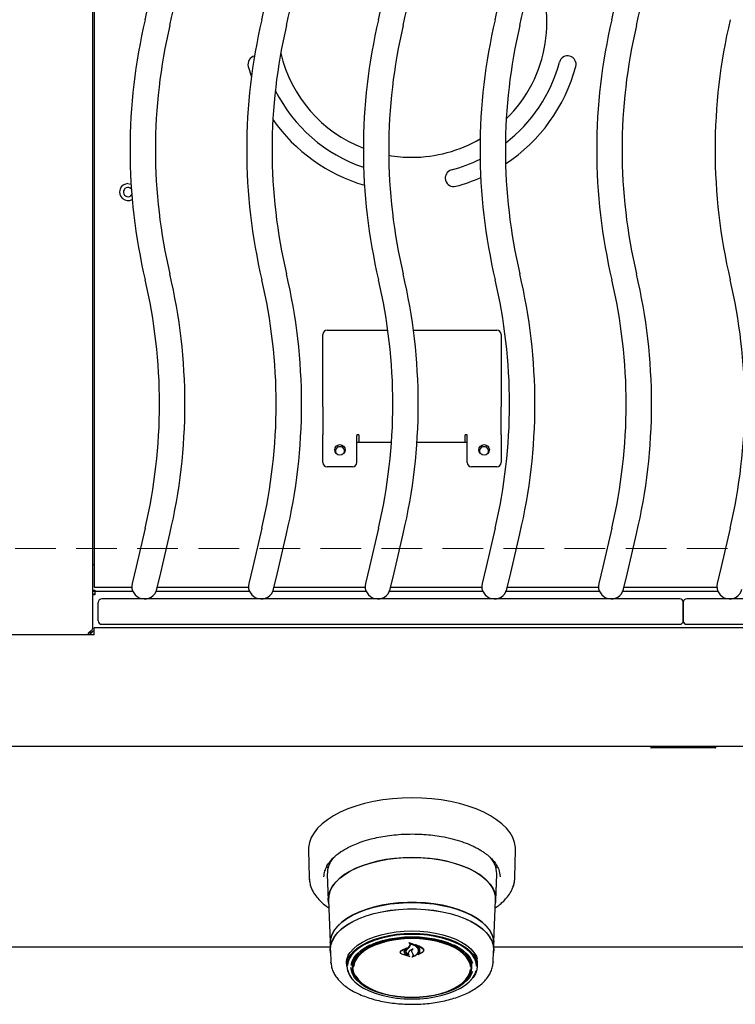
# Model space of a CAD drawing. Header units: inches. Extents: x 35 to 165, y 14 to 119.
# Tile 16 of 39: x 58 to 68, y 68 to 83. Entities that reach past the tile are written whole.
import ezdxf

# ---------------------------------------------------------------- set-up
doc = ezdxf.new("R2010")
doc.units = ezdxf.units.IN
doc.header["$LTSCALE"] = 12
doc.header["$MEASUREMENT"] = 0
doc.linetypes.add('HIDDEN', pattern=[0.075, 0.05, -0.025])
doc.layers.add('FORMAT', color=7, linetype='Continuous')

msp = doc.modelspace()

# ---------------------------------------------------------------- linework, layer by layer
at = {"color": 7, "linetype": 'Continuous', "lineweight": 25}
for p, q in [((58.6008, 91.9085), (58.6008, 74.0333)), ((58.6253, 91.2286), (58.6253, 74.7131)), ((60.898, 82.3238), (60.9448, 82.1693)), ((62.0628, 78.4352), (62.9564, 78.4352)), ((63.3338, 78.4352), (64.5628, 78.4352)), ((62.0003, 77.3538), (62.0003, 78.3727)), ((64.6253, 78.3727), (64.6253, 77.3538)), ((62.0003, 77.3043), (62.0003, 77.3538)), ((62.0003, 77.3043), (62.0003, 76.8892)), ((64.6253, 77.3538), (64.6253, 77.3043)), ((64.6253, 76.8892), (64.6253, 77.3043)), ((62.0003, 76.8751), (62.0003, 76.8892)), ((62.0003, 76.4812), (62.0003, 76.8751)), ((62.5303, 76.8892), (62.5003, 76.8892)), ((62.5003, 76.8892), (62.5003, 76.8751)), ((62.5003, 76.4812), (62.5003, 76.8751)), ((62.5303, 76.8892), (62.5303, 76.7834)), ((64.1253, 76.8892), (64.0953, 76.8892)), ((64.0953, 76.7834), (64.0953, 76.8892)), ((64.1253, 76.8751), (64.1253, 76.8892)), ((64.1253, 76.4812), (64.1253, 76.8751)), ((64.6253, 76.8892), (64.6253, 76.8751)), ((64.6253, 76.8751), (64.6253, 76.4812)), ((62.5003, 76.7834), (63.0111, 76.7834)), ((63.386, 76.7834), (64.1253, 76.7834)), ((62.4378, 76.4187), (62.0628, 76.4187)), ((64.5628, 76.4187), (64.1878, 76.4187)), ((59.3783, 75.5137), (59.2441, 74.9431)), ((59.6081, 74.8574), (59.7424, 75.428)), ((61.0983, 75.5137), (60.9641, 74.9431)), ((61.3281, 74.8574), (61.4624, 75.428)), ((62.8183, 75.5137), (62.6841, 74.9431)), ((63.0481, 74.8574), (63.1824, 75.428)), ((64.5383, 75.5137), (64.4041, 74.9431)), ((64.7681, 74.8574), (64.9024, 75.428)), ((66.2583, 75.5137), (66.1241, 74.9431)), ((66.4881, 74.8574), (66.6224, 75.428)), ((68.0033, 75.5137), (67.8691, 74.9431)), ((58.6208, 74.9709), (58.6008, 74.9709)), ((58.6253, 74.9709), (58.6208, 74.9709)), ((59.2441, 74.9431), (59.1868, 74.6997)), ((60.9641, 74.9431), (60.9068, 74.6997)), ((62.6841, 74.9431), (62.6268, 74.6997)), ((64.4041, 74.9431), (64.3468, 74.6997)), ((66.1241, 74.9431), (66.0668, 74.6997)), ((67.8691, 74.9431), (67.8118, 74.6997)), ((59.5509, 74.614), (59.6081, 74.8574)), ((61.2709, 74.614), (61.3281, 74.8574)), ((62.9909, 74.614), (63.0481, 74.8574)), ((64.7109, 74.614), (64.7681, 74.8574)), ((66.4309, 74.614), (66.4881, 74.8574)), ((58.6253, 74.7131), (58.6253, 74.6431)), ((58.6008, 74.6014), (58.6383, 74.6014)), ((58.6008, 74.5948), (58.6383, 74.5948)), ((58.6383, 74.5285), (58.6008, 74.5285)), ((58.6253, 74.6431), (59.1823, 74.6431)), ((58.6333, 74.5806), (58.6383, 74.5806)), ((58.6333, 74.5426), (58.6383, 74.5426)), ((58.6383, 74.6014), (58.6383, 74.5972)), ((58.6383, 74.5972), (58.6383, 74.5806)), ((58.6383, 74.5806), (58.6383, 74.5327)), ((59.1981, 74.5806), (58.6383, 74.5806)), ((58.6383, 74.5327), (58.6383, 74.5285)), ((60.9181, 74.5806), (59.5396, 74.5806)), ((59.5577, 74.6431), (60.9023, 74.6431)), ((62.6381, 74.5806), (61.2596, 74.5806)), ((61.2777, 74.6431), (62.6223, 74.6431)), ((64.3581, 74.5806), (62.9796, 74.5806)), ((62.9977, 74.6431), (64.3423, 74.6431)), ((66.0781, 74.5806), (64.6996, 74.5806)), ((64.7177, 74.6431), (66.0623, 74.6431)), ((67.8231, 74.5806), (66.4196, 74.5806)), ((66.4377, 74.6431), (67.8073, 74.6431)), ((58.6878, 74.1459), (58.6878, 74.4199)), ((67.2628, 74.4699), (58.7378, 74.4699)), ((67.3128, 74.4199), (67.3128, 74.1459)), ((67.3128, 74.1459), (67.3128, 74.4199)), ((75.8878, 74.4699), (67.3628, 74.4699)), ((58.7378, 74.0959), (67.2628, 74.0959)), ((67.3628, 74.0959), (75.8878, 74.0959)), ((58.6253, 73.9421), (56.6253, 73.9421)), ((58.5628, 73.9858), (58.5628, 73.9421)), ((58.5831, 73.9645), (58.5628, 73.9645)), ((58.5658, 73.9421), (58.5697, 73.9451)), ((58.5753, 73.9859), (58.5753, 73.9957)), ((58.5753, 73.9859), (58.6001, 73.9859)), ((58.5753, 73.9793), (58.5753, 73.9859)), ((58.5753, 73.9793), (58.5947, 73.9793)), ((76.0003, 74.0421), (58.6253, 74.0421)), ((58.6253, 73.9831), (58.6253, 74.0421)), ((58.6253, 73.9421), (58.6253, 73.9831)), ((78.0628, 72.2921), (56.5628, 72.2921)), ((66.8324, 72.2921), (66.8324, 72.2791)), ((66.8773, 72.2721), (66.8394, 72.2721)), ((67.0707, 72.2721), (66.8773, 72.2721)), ((67.1045, 72.2721), (67.0755, 72.2721)), ((67.1951, 72.2721), (67.1045, 72.2721)), ((67.1091, 72.2791), (67.1091, 72.2921)), ((67.2203, 72.2721), (67.1951, 72.2721)), ((67.197, 72.2791), (67.197, 72.2921)), ((67.5002, 72.2721), (67.2203, 72.2721)), ((67.4602, 72.2791), (67.4602, 72.2921)), ((67.7383, 72.2721), (67.5002, 72.2721)), ((67.7846, 72.2721), (67.7383, 72.2721)), ((67.7916, 72.2791), (67.7916, 72.2921)), ((61.7867, 70.7663), (61.7949, 70.3614)), ((64.8308, 70.3614), (64.839, 70.7663)), ((64.4886, 70.6363), (64.486, 70.6341)), ((62.0708, 70.5045), (62.0564, 70.5313)), ((64.5693, 70.5313), (64.5552, 70.5051)), ((61.7949, 70.3614), (61.8077, 70.2825)), ((62.0631, 70.4057), (62.0784, 70.0274)), ((64.5473, 70.0274), (64.5626, 70.4057)), ((64.5626, 70.4057), (64.5628, 70.4183)), ((64.601, 70.4336), (64.6104, 70.3725)), ((62.0806, 70.027), (62.1052, 69.4148)), ((64.5204, 69.4148), (64.5451, 70.027)), ((62.1064, 69.3332), (56.6218, 69.3332)), ((62.1045, 69.3785), (62.1083, 69.285)), ((62.1106, 69.2851), (62.1178, 69.1066)), ((63.1546, 69.2859), (63.2467, 69.3302)), ((63.1561, 69.2815), (63.234, 69.3191)), ((63.1992, 69.2684), (63.1992, 69.2757)), ((63.2352, 69.3181), (63.2074, 69.2935)), ((63.2478, 69.3291), (63.2355, 69.3201)), ((63.2355, 69.3185), (63.2355, 69.3237)), ((63.2366, 69.293), (63.2688, 69.3294)), ((63.267, 69.3357), (63.2845, 69.3626)), ((63.2688, 69.3294), (63.2864, 69.355)), ((63.2743, 69.3962), (63.2743, 69.3868)), ((63.2845, 69.3626), (63.2863, 69.3721)), ((63.3702, 69.3678), (63.3702, 69.3601)), ((63.4065, 69.2794), (63.4065, 69.2824)), ((63.4831, 69.2866), (63.4831, 69.2904)), ((64.5079, 69.1066), (64.5151, 69.2851)), ((64.5174, 69.285), (64.5212, 69.3785)), ((70.1064, 69.3332), (64.5193, 69.3332)), ((63.142, 69.2621), (63.142, 69.2597)), ((63.2777, 69.1955), (63.1626, 69.233)), ((63.2694, 69.1994), (63.1638, 69.233)), ((63.226, 69.27), (63.226, 69.2677)), ((63.2261, 69.2248), (63.2704, 69.2004)), ((63.2275, 69.2258), (63.2787, 69.1965)), ((63.2618, 69.2261), (63.2618, 69.2262)), ((63.3185, 69.247), (63.3096, 69.2667)), ((63.3204, 69.2464), (63.3115, 69.265)), ((63.3302, 69.2238), (63.3185, 69.247)), ((63.3321, 69.2242), (63.3204, 69.2464)), ((63.3321, 69.2147), (63.3321, 69.2259)), ((63.4676, 69.2585), (63.3994, 69.2196)), ((63.4047, 69.2243), (63.4047, 69.2241)), ((63.466, 69.2571), (63.4062, 69.2237)), ((62.1183, 69.0977), (62.1178, 69.1066)), ((62.3475, 69.0996), (62.3477, 69.1094)), ((62.3487, 69.0883), (62.3485, 69.098)), ((62.3487, 69.0883), (62.3503, 69.0463)), ((62.4378, 69.0863), (62.4416, 69.127)), ((62.438, 69.0775), (62.4378, 69.0863)), ((62.438, 69.0775), (62.44, 69.0291)), ((64.1857, 69.0291), (64.1877, 69.0775)), ((64.2754, 69.0463), (64.277, 69.0883)), ((64.5081, 69.1186), (64.5079, 69.1066))]:
    msp.add_line(p, q, dxfattribs=at)
at = {"color": 7, "linetype": 'Continuous', "lineweight": 25, "flags": 128}
for points in [[(59.1253, 80.5959), (59.1681, 80.5883), (59.1712, 80.5872)], [(64.839, 70.7663), (64.8378, 70.8052), (64.8248, 70.8779), (64.7981, 70.9496), (64.7578, 71.0197), (64.7042, 71.0875), (64.638, 71.1525), (64.5597, 71.214), (64.47, 71.2715), (64.3697, 71.3245), (64.2597, 71.3724), (64.1411, 71.4149), (64.015, 71.4515), (63.8824, 71.4819), (63.7446, 71.5059), (63.6029, 71.5231), (63.4585, 71.5336), (63.3128, 71.537), (63.1671, 71.5336), (63.0228, 71.5231), (62.8811, 71.5059), (62.7433, 71.4819), (62.6107, 71.4515), (62.4846, 71.4149), (62.366, 71.3724), (62.256, 71.3245), (62.1557, 71.2715), (62.066, 71.214), (61.9877, 71.1525), (61.9215, 71.0875), (61.8679, 71.0197), (61.8276, 70.9496), (61.8009, 70.8779), (61.7879, 70.8052), (61.7867, 70.7663)], [(62.082, 69.9907), (62.0781, 70.0398), (62.0851, 70.1054), (62.106, 70.1703), (62.1406, 70.2337), (62.1885, 70.2949), (62.2491, 70.3532), (62.3217, 70.408), (62.4056, 70.4586), (62.4998, 70.5044), (62.6031, 70.545), (62.7146, 70.5799), (62.8328, 70.6086), (62.9564, 70.6309), (63.0841, 70.6465), (63.2143, 70.6552), (63.3457, 70.657), (63.4767, 70.6517), (63.6059, 70.6396), (63.7317, 70.6206), (63.8528, 70.595), (63.9678, 70.5632), (64.0753, 70.5254), (64.1742, 70.4821), (64.2634, 70.4339), (64.3418, 70.3811), (64.4085, 70.3245), (64.4628, 70.2646), (64.5041, 70.2023), (64.5319, 70.138), (64.5458, 70.0727), (64.5458, 70.007), (64.5437, 69.9907)], [(63.3128, 70.6557), (63.1818, 70.6522), (63.0523, 70.6417), (62.9257, 70.6245), (62.8035, 70.6006), (62.6871, 70.5703), (62.5778, 70.5341), (62.4768, 70.4922), (62.3853, 70.4452), (62.3043, 70.3936), (62.2347, 70.338), (62.1773, 70.279), (62.1328, 70.2173), (62.1017, 70.1536), (62.0842, 70.0886), (62.0806, 70.027)], [(64.5451, 70.027), (64.5415, 70.0886), (64.524, 70.1536), (64.4929, 70.2173), (64.4484, 70.279), (64.391, 70.338), (64.3214, 70.3936), (64.2404, 70.4452), (64.1489, 70.4922), (64.0479, 70.5341), (63.9386, 70.5703), (63.8221, 70.6006), (63.7, 70.6245), (63.5734, 70.6417), (63.4439, 70.6522), (63.3128, 70.6557)], [(61.7949, 70.3614), (61.7963, 70.3357), (61.8052, 70.2806)], [(64.8035, 70.2256), (64.8231, 70.2925), (64.8308, 70.3614)], [(64.5212, 69.3785), (64.5214, 69.3907), (64.5143, 69.456), (64.4932, 69.5206), (64.4581, 69.5837), (64.4097, 69.6444), (64.3484, 69.7022), (64.275, 69.7564), (64.1903, 69.8063), (64.0953, 69.8513), (63.9911, 69.8909), (63.879, 69.9246), (63.7602, 69.9521), (63.6362, 69.973), (63.5084, 69.987), (63.3783, 69.9941), (63.2474, 69.9941), (63.1173, 69.987), (62.9895, 69.973), (62.8655, 69.9521), (62.7467, 69.9246), (62.6346, 69.8909), (62.5304, 69.8513), (62.4354, 69.8063), (62.3507, 69.7564), (62.2773, 69.7022), (62.216, 69.6444), (62.1675, 69.5837), (62.1325, 69.5206), (62.1114, 69.456), (62.1043, 69.3907), (62.1045, 69.3785)], [(62.1068, 69.4043), (62.1136, 69.4551), (62.1347, 69.5195), (62.1696, 69.5825), (62.218, 69.6431), (62.2792, 69.7008), (62.3525, 69.7549), (62.437, 69.8047), (62.5319, 69.8496), (62.6359, 69.8891), (62.7478, 69.9228), (62.8663, 69.9502), (62.9901, 69.9711), (63.1177, 69.9851), (63.2475, 69.9922), (63.3782, 69.9922), (63.508, 69.9851), (63.6356, 69.9711), (63.7594, 69.9502), (63.8779, 69.9228), (63.9898, 69.8891), (64.0938, 69.8496), (64.1887, 69.8047), (64.2732, 69.7549), (64.3465, 69.7008), (64.4077, 69.6431), (64.456, 69.5825), (64.491, 69.5195), (64.5121, 69.4551), (64.5187, 69.4079)], [(62.1121, 69.2479), (62.1081, 69.2972), (62.1151, 69.3623), (62.1362, 69.4267), (62.1711, 69.4895), (62.2194, 69.5501), (62.2805, 69.6077), (62.3537, 69.6617), (62.4382, 69.7114), (62.5329, 69.7563), (62.6367, 69.7958), (62.7485, 69.8294), (62.8669, 69.8568), (62.9905, 69.8776), (63.1179, 69.8916), (63.2476, 69.8987), (63.3781, 69.8987), (63.5078, 69.8916), (63.6352, 69.8776), (63.7588, 69.8568), (63.8772, 69.8294), (63.989, 69.7958), (64.0928, 69.7563), (64.1875, 69.7114), (64.272, 69.6617), (64.3452, 69.6077), (64.4063, 69.5501), (64.4546, 69.4895), (64.4895, 69.4267), (64.5106, 69.3623), (64.5176, 69.2972), (64.5136, 69.2479)], [(62.1106, 69.2851), (62.1103, 69.2972), (62.1174, 69.3622), (62.1385, 69.4264), (62.1733, 69.4892), (62.2215, 69.5496), (62.2825, 69.6072), (62.3555, 69.661), (62.4398, 69.7107), (62.5344, 69.7554), (62.638, 69.7948), (62.7496, 69.8284), (62.8678, 69.8557), (62.9911, 69.8765), (63.1183, 69.8905), (63.2477, 69.8975), (63.378, 69.8975), (63.5074, 69.8905), (63.6346, 69.8765), (63.7579, 69.8557), (63.8761, 69.8284), (63.9877, 69.7948), (64.0913, 69.7554), (64.1859, 69.7107), (64.2702, 69.661), (64.3432, 69.6072), (64.4042, 69.5496), (64.4524, 69.4892), (64.4872, 69.4264), (64.5083, 69.3622), (64.5153, 69.2972), (64.5151, 69.2851)], [(62.3684, 69.2086), (62.3995, 69.2571), (62.4479, 69.3108), (62.5089, 69.3613), (62.5817, 69.4077), (62.6651, 69.4495), (62.7579, 69.4858), (62.8589, 69.5163), (62.9664, 69.5406), (63.0791, 69.5581), (63.1951, 69.5687), (63.3128, 69.5723), (63.4306, 69.5687), (63.5466, 69.5581), (63.6592, 69.5406), (63.7668, 69.5163), (63.8678, 69.4858), (63.9606, 69.4495), (64.044, 69.4077), (64.1168, 69.3613), (64.1778, 69.3108), (64.2262, 69.2571), (64.2613, 69.2007), (64.2749, 69.1686)], [(62.3501, 69.056), (62.3572, 69.1141), (62.3781, 69.1712), (62.4127, 69.2267), (62.4604, 69.2797), (62.5206, 69.3295), (62.5923, 69.3752), (62.6745, 69.4163), (62.766, 69.4522), (62.8655, 69.4823), (62.9715, 69.5061), (63.0825, 69.5234), (63.1968, 69.5339), (63.3128, 69.5374), (63.4289, 69.5339), (63.5432, 69.5234), (63.6542, 69.5061), (63.7602, 69.4823), (63.8597, 69.4522), (63.9512, 69.4163), (64.0334, 69.3752), (64.1051, 69.3295), (64.1653, 69.2797), (64.213, 69.2267), (64.2476, 69.1712), (64.2685, 69.1141), (64.2755, 69.056), (64.2685, 68.998), (64.2476, 68.9409), (64.213, 68.8854), (64.1653, 68.8324), (64.1456, 68.8146)], [(63.3128, 69.5229), (63.198, 69.5194), (63.0848, 69.5091), (62.9749, 69.492), (62.8699, 69.4683), (62.7714, 69.4386), (62.6808, 69.4031), (62.5994, 69.3624), (62.5284, 69.3171), (62.4689, 69.2678), (62.4217, 69.2154), (62.3874, 69.1604), (62.3667, 69.1038), (62.3603, 69.0624)], [(62.4151, 69.0659), (62.4151, 69.0659), (62.4292, 69.122), (62.4573, 69.1767), (62.4989, 69.2292), (62.5533, 69.2787), (62.6197, 69.3244), (62.6971, 69.3656), (62.7841, 69.4016), (62.8795, 69.4318), (62.9817, 69.4559), (63.0891, 69.4733), (63.2001, 69.4839), (63.3128, 69.4875)], [(62.5494, 68.8262), (62.5388, 68.836), (62.4935, 68.8872), (62.4617, 68.9408), (62.4438, 68.996), (62.4402, 69.0519), (62.451, 69.1076), (62.4759, 69.1621), (62.5145, 69.2146), (62.5663, 69.2642), (62.6303, 69.3101), (62.7055, 69.3515), (62.7907, 69.3878), (62.8844, 69.4183), (62.9852, 69.4426), (63.0914, 69.4602), (63.2012, 69.4709), (63.3128, 69.4745)], [(64.1758, 69.0479), (64.1727, 69.0697), (64.155, 69.1244), (64.1235, 69.1774), (64.0787, 69.228), (64.0213, 69.2754), (63.9523, 69.3186), (63.8728, 69.3571), (63.7841, 69.3902), (63.6877, 69.4174), (63.585, 69.4382), (63.478, 69.4522), (63.3682, 69.4593), (63.2575, 69.4593), (63.1477, 69.4522), (63.0406, 69.4382), (62.938, 69.4174), (62.8416, 69.3902), (62.7529, 69.3571), (62.6734, 69.3186), (62.6044, 69.2754), (62.547, 69.228), (62.5022, 69.1774), (62.4707, 69.1244), (62.453, 69.0697), (62.4496, 69.0447)], [(64.2658, 69.0543), (64.259, 69.1038), (64.2383, 69.1604), (64.204, 69.2154), (64.1568, 69.2678), (64.0973, 69.3171), (64.0263, 69.3624), (63.9449, 69.4031), (63.8543, 69.4386), (63.7558, 69.4683), (63.6508, 69.492), (63.5409, 69.5091), (63.4277, 69.5194), (63.3128, 69.5229)], [(63.3128, 69.4875), (63.4256, 69.4839), (63.5366, 69.4733), (63.644, 69.4559), (63.7462, 69.4318), (63.8416, 69.4016), (63.9286, 69.3656), (64.006, 69.3244), (64.0724, 69.2787), (64.1268, 69.2292), (64.1684, 69.1767), (64.1965, 69.122), (64.204, 69.099)], [(63.3128, 69.4745), (63.4245, 69.4709), (63.5343, 69.4602), (63.6405, 69.4426), (63.7413, 69.4183), (63.835, 69.3878), (63.9202, 69.3515), (63.9954, 69.3101), (64.0594, 69.2642), (64.1112, 69.2146), (64.1498, 69.1621), (64.1747, 69.1076), (64.1854, 69.0519), (64.1819, 68.996), (64.164, 68.9408), (64.1322, 68.8872), (64.0869, 68.836), (64.0763, 68.8262)], [(62.6901, 69.3623), (62.6305, 69.3297), (62.5651, 69.2847), (62.5115, 69.2359), (62.4706, 69.1842), (62.4429, 69.1304), (62.429, 69.0752), (62.429, 69.0196), (62.4429, 68.9644), (62.4706, 68.9106), (62.5115, 68.8589), (62.5651, 68.8101), (62.5941, 68.7887)], [(64.0316, 68.7887), (64.0606, 68.8101), (64.1142, 68.8589), (64.1551, 68.9106), (64.1828, 68.9644), (64.1967, 69.0196), (64.1967, 69.0752), (64.1828, 69.1304), (64.1551, 69.1842), (64.1142, 69.2359), (64.0606, 69.2847), (63.9952, 69.3297), (63.9356, 69.3623)], [(62.3485, 69.098), (62.3555, 69.1561), (62.3734, 69.2069)], [(62.3647, 68.9977), (62.3667, 68.9889), (62.3874, 68.9323), (62.4217, 68.8774), (62.4689, 68.8249), (62.5284, 68.7756), (62.5994, 68.7303), (62.6808, 68.6896), (62.7714, 68.6542), (62.8699, 68.6244), (62.9749, 68.6008), (63.0848, 68.5836), (63.198, 68.5733), (63.3128, 68.5698), (63.4277, 68.5733), (63.5409, 68.5836), (63.6508, 68.6008), (63.7558, 68.6244), (63.8543, 68.6542), (63.9449, 68.6896), (64.0263, 68.7303), (64.0973, 68.7756), (64.1568, 68.8249), (64.204, 68.8774), (64.2383, 68.9323), (64.259, 68.9887)], [(64.204, 68.9763), (64.1965, 68.9534), (64.1684, 68.8987), (64.1268, 68.8462), (64.0724, 68.7967), (64.006, 68.751), (63.9286, 68.7098), (63.8416, 68.6738), (63.7462, 68.6436), (63.644, 68.6195), (63.5366, 68.6021), (63.4256, 68.5915), (63.3128, 68.5879), (63.2001, 68.5915), (63.0891, 68.6021), (62.9817, 68.6195), (62.8795, 68.6436), (62.7841, 68.6738), (62.6971, 68.7098), (62.6197, 68.751), (62.5533, 68.7967), (62.4989, 68.8462), (62.4573, 68.8987), (62.4292, 68.9534), (62.4151, 69.0095), (62.4133, 69.0349)], [(62.4291, 69.0767), (62.4358, 69.0327), (62.441, 69.015)], [(63.3128, 68.5963), (63.4233, 68.5999), (63.532, 68.6105), (63.637, 68.6279), (63.7367, 68.6519), (63.8295, 68.6821), (63.9138, 68.718), (63.9882, 68.759), (64.0515, 68.8044), (64.1027, 68.8534), (64.141, 68.9054), (64.1656, 68.9593), (64.1756, 69.0067)], [(64.1841, 69.127), (64.1878, 69.0863), (64.1877, 69.0775)], [(64.1847, 69.015), (64.1899, 69.0327), (64.1966, 69.0767)], [(62.4827, 68.9088), (62.4847, 68.9054), (62.5229, 68.8534), (62.5741, 68.8044), (62.6375, 68.759), (62.7119, 68.718), (62.7962, 68.6821), (62.889, 68.6519), (62.9887, 68.6279), (63.0937, 68.6105), (63.2024, 68.5999), (63.3128, 68.5963)]]:
    msp.add_lwpolyline(points, dxfattribs=at)
at = {"color": 7, "linetype": 'Continuous', "lineweight": 25}
for centre in [(62.2503, 76.6687), (64.3753, 76.6687)]:
    msp.add_circle(centre, 0.0775, dxfattribs=at)
for centre, radius, start, end in [((51.5904, 84.8459), 8.3745, 346.76135, 13.23865), ((53.3104, 84.8459), 8.3745, 346.76135, 13.23865), ((55.0304, 84.8459), 8.3745, 346.76135, 13.23865), ((56.7504, 84.8459), 8.3745, 346.76135, 13.23865), ((58.4704, 84.8459), 8.3745, 346.76135, 13.23865), ((51.5904, 84.8459), 8.0005, 346.76135, 13.23865), ((53.3104, 84.8459), 8.0005, 346.76135, 13.23865), ((55.0304, 84.8459), 8.0005, 346.76135, 13.23865), ((56.7504, 84.8459), 8.0005, 346.76135, 13.23865), ((58.4704, 84.8459), 8.0005, 346.76135, 13.23865), ((63.3128, 82.9709), 1.987, 314.38519, 27.77143), ((67.5303, 81.0959), 8.3745, 166.76135, 193.23865), ((67.5303, 81.0959), 8.0005, 166.76135, 193.23865), ((69.2503, 81.0959), 8.3745, 166.76135, 193.23865), ((69.2503, 81.0959), 8.0005, 166.76135, 193.23865), ((70.9703, 81.0959), 8.3745, 166.76135, 193.23865), ((70.9703, 81.0959), 8.0005, 166.76135, 193.23865), ((72.6903, 81.0959), 8.3745, 166.76135, 193.23865), ((72.6903, 81.0959), 8.0005, 166.76135, 193.23865), ((74.4103, 81.0959), 8.3745, 166.76135, 193.23865), ((74.4103, 81.0959), 8.0005, 166.76135, 193.23865), ((76.1553, 81.0959), 8.3745, 166.76135, 193.23865), ((63.3128, 82.9709), 1.987, 193.10601, 248.84594), ((61.0188, 82.3562), 0.125, 103.0318, 195), ((63.3128, 82.9709), 2.25, 307.75028, 345), ((65.6069, 82.3562), 0.125, 345, 165), ((63.3128, 82.9709), 2.5, 303.49537, 345), ((63.3128, 82.9709), 2.25, 206.41026, 251.52277), ((63.3128, 82.9709), 2.5, 214.88764, 253.72468), ((63.3128, 82.9709), 1.987, 270, 300.36499), ((63.3128, 82.9709), 1.987, 260.06982, 270), ((63.3128, 82.9709), 2.25, 285, 296.50305), ((63.9275, 80.6768), 0.125, 105, 285), ((63.3128, 82.9709), 2.5, 285, 293.90309), ((59.1253, 80.4709), 0.125, 90, 300.03477), ((59.1253, 80.4709), 0.068, 42.07286, 326.43266), ((51.5904, 77.3459), 8.0005, 346.76135, 13.23865), ((51.5904, 77.3459), 8.3745, 346.76135, 13.23865), ((53.3104, 77.3459), 8.0005, 346.76135, 13.23865), ((53.3104, 77.3459), 8.3745, 346.76135, 13.23865), ((55.0304, 77.3459), 8.0005, 346.76135, 13.23865), ((55.0304, 77.3459), 8.3745, 346.76135, 13.23865), ((56.7504, 77.3459), 8.0005, 346.76135, 13.23865), ((56.7504, 77.3459), 8.3745, 346.76135, 13.23865), ((58.4704, 77.3459), 8.0005, 346.76135, 13.23865), ((58.4704, 77.3459), 8.3745, 346.76135, 13.23865), ((60.2154, 77.3459), 8.0005, 346.76135, 13.23865), ((62.0628, 78.3727), 0.0625, 90, 180), ((64.5628, 78.3727), 0.0625, 0, 90), ((62.2503, 76.6483), 0.0675, 338.06455, 201.93545), ((64.3753, 76.6483), 0.0675, 338.06456, 201.93544), ((62.0628, 76.4812), 0.0625, 180, 270), ((62.4378, 76.4812), 0.0625, 270, 0), ((64.1878, 76.4812), 0.0625, 180, 270), ((64.5628, 76.4812), 0.0625, 270, 0), ((59.3688, 74.6569), 0.187, 166.76135, 346.76135), ((61.0888, 74.6569), 0.187, 166.76135, 346.76135), ((62.8088, 74.6569), 0.187, 166.76135, 346.76135), ((64.5288, 74.6569), 0.187, 166.76135, 346.76135), ((66.2488, 74.6569), 0.187, 166.76135, 346.76135), ((67.9938, 74.6569), 0.187, 166.76135, 346.76135), ((58.6333, 74.5226), 0.058, 90, 124.07965), ((58.6333, 74.5226), 0.02, 90, 162.93981), ((58.7378, 74.4199), 0.05, 90, 180), ((67.2628, 74.4199), 0.05, 0, 90), ((67.3628, 74.4199), 0.05, 90, 180), ((58.7378, 74.1459), 0.05, 180, 270), ((67.2628, 74.1459), 0.05, 270, 0), ((67.3628, 74.1459), 0.05, 180, 270), ((58.5563, 73.9586), 0.019, 135, 239.88288), ((66.8394, 72.2791), 0.007, 180, 270), ((67.7846, 72.2791), 0.007, 270, 0), ((62.4377, 70.4082), 0.3746, 138.54183, 180.38011), ((64.1829, 70.4058), 0.3802, 1.87807, 41.98728), ((60.4698, 71.6495), 3.6302, 319.61207, 320.40344), ((63.9825, 69.09), 0.2946, 359.66019, 46.90003), ((64.0062, 69.0976), 0.2715, 354.11026, 39.33866), ((62.6814, 69.0785), 0.332, 183.88649, 232.6751)]:
    msp.add_arc(centre, radius, start, end, dxfattribs=at)
for points, knots in [([(58.6008, 74.0333), (58.6008, 74.0281), (58.5993, 74.023), (58.5935, 74.0128), (58.5892, 74.0077), (58.5785, 73.9975), (58.5721, 73.9924), (58.558, 73.9822), (58.5504, 73.9771), (58.5428, 73.972)], [0, 0, 0, 0, 0.25, 0.25, 0.5, 0.5, 0.75, 0.75, 1, 1, 1, 1]), ([(58.5697, 73.9451), (58.5748, 73.9527), (58.5799, 73.9603), (58.5901, 73.9743), (58.5952, 73.9808), (58.6055, 73.9915), (58.6106, 73.9958), (58.6208, 74.0016), (58.6259, 74.0031), (58.631, 74.0031)], [0, 0, 0, 0, 0.25, 0.25, 0.5, 0.5, 0.75, 0.75, 1, 1, 1, 1]), ([(67.1091, 72.2791), (67.1091, 72.279), (67.1091, 72.2787), (67.1089, 72.2783), (67.108, 72.2774), (67.1036, 72.2753), (67.0908, 72.273), (67.079, 72.2721), (67.0708, 72.2721), (67.0707, 72.2721)], [0, 0, 0, 0, 0.0067162, 0.0153781, 0.0314508, 0.0874286, 0.3562694, 0.9962712, 1, 1, 1, 1]), ([(67.2203, 72.2721), (67.2203, 72.2721), (67.2188, 72.2721), (67.2127, 72.2724), (67.2051, 72.2735), (67.1989, 72.2764), (67.1975, 72.2777), (67.197, 72.2785), (67.197, 72.2789), (67.197, 72.2791)], [0, 0, 0, 0, 0.0048148, 0.1839504, 0.766169, 0.9111965, 0.9561006, 0.9809922, 1, 1, 1, 1]), ([(67.5002, 72.2721), (67.5001, 72.2721), (67.4918, 72.2721), (67.4795, 72.2729), (67.4662, 72.2751), (67.4615, 72.2773), (67.4605, 72.2782), (67.4603, 72.2787), (67.4602, 72.279), (67.4602, 72.2791)], [0, 0, 0, 0, 0.0038338, 0.62461, 0.9070489, 0.9662343, 0.9834522, 0.9927833, 1, 1, 1, 1]), ([(62.0284, 70.4578), (62.0373, 70.4822), (62.054, 70.5283), (62.0976, 70.5923), (62.1612, 70.6629), (62.2508, 70.7354), (62.362, 70.8007), (62.47, 70.8509), (62.5798, 70.8926), (62.6989, 70.9282), (62.8233, 70.9568), (62.9485, 70.9785), (63.0818, 70.9941), (63.2188, 71.0026), (63.3552, 71.0039), (63.4892, 70.9983), (63.6197, 70.986), (63.7588, 70.9656), (63.9033, 70.9349), (64.0453, 70.8932), (64.1578, 70.8501), (64.2424, 70.8104), (64.3042, 70.7768), (64.3551, 70.7452), (64.3977, 70.7152), (64.4384, 70.6831), (64.4814, 70.644), (64.5272, 70.5935), (64.5687, 70.5308), (64.5957, 70.476), (64.5999, 70.4421), (64.601, 70.4336)], [0, 0, 0, 0, 0.0423698, 0.0798832, 0.1118865, 0.1678807, 0.2162664, 0.248876, 0.2854681, 0.3260423, 0.3590953, 0.3943887, 0.4313014, 0.4678784, 0.5039755, 0.539591, 0.5747234, 0.6093712, 0.6547977, 0.6993251, 0.7402817, 0.7675505, 0.7918574, 0.8132032, 0.8325555, 0.8507602, 0.8751768, 0.905781, 0.942548, 0.9854613, 1, 1, 1, 1]), ([(62.0153, 70.3726), (62.0158, 70.4005), (62.0162, 70.4289), (62.0282, 70.4574), (62.0284, 70.4578)], [0, 0, 0, 0, 0.98551477, 1, 1, 1, 1]), ([(64.7999, 70.2193), (64.8046, 70.2296), (64.8258, 70.276), (64.8286, 70.324), (64.8308, 70.3614)], [0, 0, 0, 0, 0.2222035, 1, 1, 1, 1]), ([(61.8077, 70.2825), (61.8092, 70.2711), (61.8151, 70.2261), (61.8508, 70.1549), (61.9047, 70.0743), (61.9721, 70.0021), (62.0309, 69.9493), (62.0749, 69.9201), (62.0851, 69.9133)], [0, 0, 0, 0, 0.0834255, 0.3266324, 0.5382541, 0.7189444, 0.9344501, 1, 1, 1, 1]), ([(64.5405, 69.9123), (64.5503, 69.9191), (64.5756, 69.9367), (64.6177, 69.9707), (64.67, 70.0183), (64.7253, 70.0808), (64.7732, 70.1491), (64.7917, 70.1978), (64.7999, 70.2193)], [0, 0, 0, 0, 0.076649, 0.1982823, 0.360641, 0.5638427, 0.8079992, 1, 1, 1, 1]), ([(63.1626, 69.233), (63.1578, 69.2359), (63.1482, 69.2418), (63.1406, 69.2536), (63.1392, 69.2659), (63.1441, 69.2773), (63.1513, 69.2832), (63.1546, 69.2859)], [0, 0, 0, 0, 0.2063167, 0.4125826, 0.6199701, 0.8275691, 1, 1, 1, 1]), ([(63.1638, 69.233), (63.1592, 69.2356), (63.15, 69.241), (63.1426, 69.2517), (63.1413, 69.2631), (63.1459, 69.2736), (63.1529, 69.279), (63.1561, 69.2815)], [0, 0, 0, 0, 0.2056594, 0.4113966, 0.6177773, 0.8242817, 1, 1, 1, 1]), ([(63.2074, 69.2935), (63.2031, 69.2865), (63.1977, 69.2776), (63.1973, 69.2682), (63.1972, 69.2661)], [0, 0, 0, 0, 0.7757445, 1, 1, 1, 1]), ([(63.2092, 69.2967), (63.205, 69.2895), (63.1997, 69.2803), (63.1993, 69.2706), (63.1992, 69.2684)], [0, 0, 0, 0, 0.7791293, 1, 1, 1, 1]), ([(63.2651, 69.222), (63.258, 69.2256), (63.2428, 69.2331), (63.2281, 69.2497), (63.2223, 69.269), (63.226, 69.2854), (63.2326, 69.2943), (63.2348, 69.2973)], [0, 0, 0, 0, 0.1990292, 0.4256165, 0.654006, 0.8841002, 1, 1, 1, 1]), ([(63.2602, 69.2257), (63.2537, 69.2293), (63.2399, 69.237), (63.2277, 69.2531), (63.2245, 69.2712), (63.2297, 69.2848), (63.2354, 69.2916), (63.2366, 69.293)], [0, 0, 0, 0, 0.2112722, 0.4520563, 0.6939002, 0.9365841, 1, 1, 1, 1]), ([(63.2352, 69.3181), (63.2353, 69.3182), (63.2354, 69.3183), (63.2355, 69.3185), (63.2355, 69.3187), (63.2353, 69.3189), (63.2351, 69.319), (63.2348, 69.3191), (63.2344, 69.3192), (63.2342, 69.3191), (63.234, 69.3191), (63.234, 69.3191)], [0, 0, 0, 0, 0.1183292, 0.2366306, 0.3555782, 0.474929, 0.5940105, 0.7122661, 0.8295115, 0.9460126, 1, 1, 1, 1]), ([(63.2467, 69.3302), (63.2468, 69.3302), (63.247, 69.3303), (63.2474, 69.3303), (63.2477, 69.3302), (63.2479, 69.3301), (63.2481, 69.3299), (63.2482, 69.3297), (63.2482, 69.3294), (63.248, 69.3292), (63.2479, 69.3292), (63.2478, 69.3291)], [0, 0, 0, 0, 0.1132313, 0.2264744, 0.3395849, 0.453555, 0.5691207, 0.6863529, 0.8046002, 0.9227345, 1, 1, 1, 1]), ([(63.3255, 69.3067), (63.3116, 69.3003), (63.2866, 69.2887), (63.2711, 69.2724), (63.2642, 69.2652)], [0, 0, 0, 0, 0.5544346, 1, 1, 1, 1]), ([(63.3178, 69.306), (63.3045, 69.2986), (63.2837, 69.287), (63.2707, 69.272), (63.266, 69.2666)], [0, 0, 0, 0, 0.641489, 1, 1, 1, 1]), ([(63.2667, 69.3987), (63.2666, 69.3987), (63.2664, 69.3988), (63.2663, 69.3991), (63.2663, 69.3993), (63.2663, 69.3995), (63.2665, 69.3997), (63.2668, 69.3998), (63.2671, 69.3999), (63.2674, 69.3999), (63.2675, 69.3999), (63.2675, 69.3999)], [0, 0, 0, 0, 0.1229583, 0.2458478, 0.3703642, 0.4959021, 0.620786, 0.7436122, 0.8639403, 0.9824684, 1, 1, 1, 1]), ([(63.2743, 69.3938), (63.2742, 69.3939), (63.2724, 69.3959), (63.2695, 69.3973), (63.2667, 69.3987)], [0, 0, 0, 0, 0.0498872, 1, 1, 1, 1]), ([(63.2675, 69.3999), (63.2858, 69.3953), (63.3242, 69.3856), (63.3705, 69.3572), (63.3931, 69.3311), (63.4004, 69.3163), (63.4013, 69.3144)], [0, 0, 0, 0, 0.2963842, 0.6232567, 0.9530089, 1, 1, 1, 1]), ([(63.2756, 69.3874), (63.2755, 69.3874), (63.2753, 69.3874), (63.275, 69.3874), (63.2747, 69.3873), (63.2744, 69.3871), (63.2743, 69.3869), (63.2743, 69.3867), (63.2744, 69.3865), (63.2745, 69.3864), (63.2746, 69.3863)], [0, 0, 0, 0, 0.125682, 0.2513707, 0.3770269, 0.5035047, 0.6313678, 0.7605944, 0.8905667, 1, 1, 1, 1]), ([(63.2864, 69.355), (63.2875, 69.3585), (63.2898, 69.3656), (63.2857, 69.3764), (63.2793, 69.3831), (63.275, 69.3861), (63.2746, 69.3863)], [0, 0, 0, 0, 0.32203061, 0.64418987, 0.96661573, 1, 1, 1, 1]), ([(63.2756, 69.3874), (63.2939, 69.3824), (63.3316, 69.3722), (63.3761, 69.3444), (63.3917, 69.3209), (63.3993, 69.3094)], [0, 0, 0, 0, 0.3218823, 0.6660544, 1, 1, 1, 1]), ([(63.3096, 69.2667), (63.3085, 69.2727), (63.3063, 69.2847), (63.3128, 69.2978), (63.3184, 69.3042), (63.3193, 69.3052)], [0, 0, 0, 0, 0.456278, 0.9125348, 1, 1, 1, 1]), ([(63.3115, 69.265), (63.3105, 69.2705), (63.3083, 69.2816), (63.3156, 69.2958), (63.3238, 69.3032), (63.3268, 69.3059)], [0, 0, 0, 0, 0.3877038, 0.7755086, 1, 1, 1, 1]), ([(63.3193, 69.3052), (63.3193, 69.3052), (63.3194, 69.3054), (63.3194, 69.3056), (63.3193, 69.3058), (63.3191, 69.306), (63.3188, 69.3061), (63.3185, 69.3062), (63.3181, 69.3061), (63.3179, 69.3061), (63.3178, 69.306)], [0, 0, 0, 0, 0.1252765, 0.25053, 0.3762174, 0.501413, 0.6252147, 0.7473591, 0.8683269, 1, 1, 1, 1]), ([(63.3255, 69.3067), (63.3256, 69.3068), (63.3258, 69.3068), (63.3261, 69.3068), (63.3265, 69.3068), (63.3268, 69.3067), (63.327, 69.3065), (63.3271, 69.3063), (63.327, 69.3061), (63.3269, 69.3059), (63.3269, 69.3059), (63.3268, 69.3059)], [0, 0, 0, 0, 0.1191891, 0.2383949, 0.35727, 0.4762717, 0.5959528, 0.7165758, 0.8379987, 0.9597256, 1, 1, 1, 1]), ([(63.3582, 69.3724), (63.3581, 69.3725), (63.358, 69.3726), (63.3578, 69.3728), (63.3578, 69.373), (63.3579, 69.3732), (63.3581, 69.3734), (63.3584, 69.3736), (63.3587, 69.3736), (63.359, 69.3736), (63.3592, 69.3736), (63.3592, 69.3736)], [0, 0, 0, 0, 0.1174001, 0.2347377, 0.3535774, 0.473635, 0.5935243, 0.7119052, 0.8281337, 0.9425561, 1, 1, 1, 1]), ([(63.4256, 69.2639), (63.4266, 69.277), (63.4286, 69.3032), (63.4051, 69.3409), (63.377, 69.3626), (63.3596, 69.3717), (63.3582, 69.3724)], [0, 0, 0, 0, 0.32434656, 0.64869718, 0.97258766, 1, 1, 1, 1]), ([(63.3592, 69.3736), (63.3853, 69.3648), (63.4262, 69.351), (63.4566, 69.3295), (63.4676, 69.3217)], [0, 0, 0, 0, 0.6359906, 1, 1, 1, 1]), ([(63.3717, 69.3607), (63.3716, 69.3607), (63.3714, 69.3608), (63.371, 69.3608), (63.3707, 69.3607), (63.3705, 69.3605), (63.3703, 69.3604), (63.3702, 69.3601), (63.3703, 69.3599), (63.3704, 69.3598), (63.3705, 69.3597), (63.3706, 69.3597)], [0, 0, 0, 0, 0.1163552, 0.2327177, 0.3490124, 0.4659418, 0.5840011, 0.7032071, 0.8230762, 0.942819, 1, 1, 1, 1]), ([(63.4276, 69.2616), (63.4285, 69.2741), (63.4305, 69.2991), (63.4087, 69.3339), (63.3827, 69.3515), (63.3706, 69.3597)], [0, 0, 0, 0, 0.3488037, 0.6976545, 1, 1, 1, 1]), ([(63.3717, 69.3607), (63.397, 69.3516), (63.4322, 69.339), (63.4586, 69.3207), (63.466, 69.3155)], [0, 0, 0, 0, 0.7187578, 1, 1, 1, 1]), ([(63.3993, 69.3094), (63.4033, 69.2975), (63.4087, 69.2814), (63.4049, 69.2654), (63.4039, 69.2612)], [0, 0, 0, 0, 0.7361274, 1, 1, 1, 1]), ([(63.4013, 69.3144), (63.4053, 69.3017), (63.4108, 69.2845), (63.4069, 69.2674), (63.4058, 69.263)], [0, 0, 0, 0, 0.7398802, 1, 1, 1, 1]), ([(63.466, 69.3155), (63.4708, 69.3112), (63.4804, 69.3025), (63.4844, 69.2867), (63.4805, 69.2707), (63.4709, 69.2616), (63.466, 69.2571)], [0, 0, 0, 0, 0.24925567, 0.498559, 0.74895541, 1, 1, 1, 1]), ([(63.4676, 69.3217), (63.4725, 69.317), (63.4824, 69.3076), (63.4864, 69.2905), (63.4824, 69.2732), (63.4725, 69.2634), (63.4676, 69.2585)], [0, 0, 0, 0, 0.24969461, 0.49930656, 0.7508209, 1, 1, 1, 1]), ([(62.3476, 69.1003), (62.3479, 69.1091), (62.3489, 69.1356), (62.3573, 69.1743), (62.3726, 69.2037), (62.3789, 69.2157)], [0, 0, 0, 0, 0.22931756, 0.68552971, 1, 1, 1, 1]), ([(63.1972, 69.2661), (63.1983, 69.2596), (63.2005, 69.2465), (63.2135, 69.2328), (63.2236, 69.2264), (63.2261, 69.2248)], [0, 0, 0, 0, 0.4270579, 0.8542564, 1, 1, 1, 1]), ([(63.1992, 69.2684), (63.2003, 69.2617), (63.2024, 69.2482), (63.2153, 69.234), (63.2251, 69.2274), (63.2275, 69.2258)], [0, 0, 0, 0, 0.4290952, 0.8582588, 1, 1, 1, 1]), ([(63.2642, 69.2652), (63.261, 69.26), (63.2546, 69.2498), (63.2561, 69.2361), (63.2604, 69.2286), (63.2617, 69.2263)], [0, 0, 0, 0, 0.4078277, 0.815767, 1, 1, 1, 1]), ([(63.266, 69.2666), (63.2629, 69.2614), (63.2567, 69.2508), (63.2582, 69.2352), (63.2641, 69.2265), (63.2665, 69.2228)], [0, 0, 0, 0, 0.3689913, 0.737957, 1, 1, 1, 1]), ([(63.2602, 69.2257), (63.2603, 69.2256), (63.2604, 69.2256), (63.2608, 69.2255), (63.2611, 69.2256), (63.2614, 69.2257), (63.2616, 69.2258), (63.2618, 69.226), (63.2618, 69.2262), (63.2617, 69.2263), (63.2617, 69.2263)], [0, 0, 0, 0, 0.1286713, 0.2573586, 0.3856949, 0.5138994, 0.6423925, 0.7714687, 0.9011714, 1, 1, 1, 1]), ([(63.2665, 69.2228), (63.2666, 69.2227), (63.2667, 69.2226), (63.2666, 69.2224), (63.2665, 69.2222), (63.2663, 69.2221), (63.266, 69.222), (63.2656, 69.2219), (63.2653, 69.222), (63.2652, 69.222), (63.2651, 69.222)], [0, 0, 0, 0, 0.1303269, 0.2606478, 0.3910147, 0.5207705, 0.649482, 0.7771861, 0.9043616, 1, 1, 1, 1]), ([(63.2787, 69.1965), (63.2787, 69.1965), (63.2789, 69.1964), (63.279, 69.1962), (63.279, 69.196), (63.2789, 69.1958), (63.2787, 69.1956), (63.2784, 69.1955), (63.2781, 69.1954), (63.2779, 69.1955), (63.2777, 69.1955)], [0, 0, 0, 0, 0.1253034, 0.2505846, 0.3763632, 0.5023479, 0.627958, 0.7527781, 0.8767471, 1, 1, 1, 1]), ([(63.3159, 69.1886), (63.3157, 69.1886), (63.3155, 69.1886), (63.3152, 69.1886), (63.3149, 69.1887), (63.3146, 69.1888), (63.3145, 69.189), (63.3144, 69.1892), (63.3145, 69.1894), (63.3146, 69.1895), (63.3147, 69.1896), (63.3147, 69.1896)], [0, 0, 0, 0, 0.11853029, 0.23706878, 0.35547555, 0.47419007, 0.59359295, 0.71376988, 0.83447036, 0.95520902, 1, 1, 1, 1]), ([(63.3147, 69.1896), (63.3175, 69.1915), (63.3247, 69.1963), (63.3314, 69.2061), (63.3329, 69.2161), (63.3308, 69.2219), (63.3302, 69.2238)], [0, 0, 0, 0, 0.2059984, 0.5246527, 0.8451005, 1, 1, 1, 1]), ([(63.4058, 69.263), (63.4008, 69.2517), (63.3907, 69.2291), (63.357, 69.2034), (63.3284, 69.1931), (63.3159, 69.1886)], [0, 0, 0, 0, 0.3599855, 0.720088, 1, 1, 1, 1]), ([(63.3229, 69.1949), (63.3256, 69.1974), (63.3317, 69.2033), (63.3353, 69.2137), (63.3331, 69.2209), (63.3321, 69.2242)], [0, 0, 0, 0, 0.2927967, 0.6760083, 1, 1, 1, 1]), ([(63.4039, 69.2612), (63.3989, 69.2506), (63.389, 69.2294), (63.3579, 69.2069), (63.3334, 69.1975), (63.3242, 69.194)], [0, 0, 0, 0, 0.3849009, 0.7699296, 1, 1, 1, 1]), ([(63.3994, 69.2196), (63.3993, 69.2196), (63.3991, 69.2195), (63.3988, 69.2195), (63.3985, 69.2195), (63.3982, 69.2197), (63.398, 69.2198), (63.3979, 69.22), (63.3979, 69.2202), (63.398, 69.2204), (63.3981, 69.2204)], [0, 0, 0, 0, 0.1227842, 0.2455921, 0.3678874, 0.490065, 0.612785, 0.7364739, 0.8611451, 1, 1, 1, 1]), ([(63.3981, 69.2204), (63.4067, 69.2296), (63.4194, 69.2432), (63.4241, 69.2587), (63.4256, 69.2639)], [0, 0, 0, 0, 0.6702657, 1, 1, 1, 1]), ([(63.4048, 69.2245), (63.4048, 69.2244), (63.4047, 69.2243), (63.4047, 69.2241), (63.4048, 69.2239), (63.405, 69.2237), (63.4053, 69.2236), (63.4056, 69.2236), (63.4059, 69.2236), (63.4061, 69.2236), (63.4062, 69.2237)], [0, 0, 0, 0, 0.1255497, 0.2510962, 0.3766666, 0.5018827, 0.6264949, 0.750523, 0.8742424, 1, 1, 1, 1]), ([(63.4048, 69.2245), (63.4127, 69.2336), (63.4229, 69.2454), (63.4267, 69.2585), (63.4276, 69.2616)], [0, 0, 0, 0, 0.7663796, 1, 1, 1, 1]), ([(62.1198, 69.0963), (62.1207, 69.0829), (62.1228, 69.0475), (62.1402, 68.9914), (62.17, 68.9288), (62.2121, 68.8684), (62.2656, 68.8105), (62.3305, 68.7558), (62.406, 68.7051), (62.4911, 68.6588), (62.5847, 68.6175), (62.6857, 68.5816), (62.793, 68.5513), (62.9056, 68.527), (63.0223, 68.5087), (63.1419, 68.4966), (63.2631, 68.4908), (63.3849, 68.4914), (63.5059, 68.4983), (63.625, 68.5115), (63.7409, 68.5309), (63.8525, 68.5564), (63.9586, 68.5876), (64.0583, 68.6245), (64.1504, 68.6667), (64.2342, 68.714), (64.3085, 68.766), (64.3726, 68.8226), (64.4253, 68.8831), (64.4659, 68.9468), (64.4933, 69.0127), (64.506, 69.0683), (64.5073, 69.1015), (64.5077, 69.1122)], [0, 0, 0, 0, 0.0192611, 0.0505072, 0.0820566, 0.1142089, 0.1470269, 0.1803689, 0.2140116, 0.2477644, 0.2814908, 0.3151521, 0.3487413, 0.3822656, 0.4157376, 0.4491717, 0.4825821, 0.515983, 0.5493877, 0.5828062, 0.6162528, 0.6497427, 0.6832922, 0.7169177, 0.7506344, 0.7844515, 0.8183619, 0.8523145, 0.8861542, 0.9196518, 0.9525429, 0.9846851, 1, 1, 1, 1])]:
    msp.add_open_spline(points, degree=3, knots=knots, dxfattribs=at)
at = {"layer": 'FORMAT', "linetype": 'HIDDEN', "lineweight": 18}
msp.add_line((38.5628, 75.2151), (117.3189, 75.2151), dxfattribs=at)

doc.saveas('drawing.dxf')
